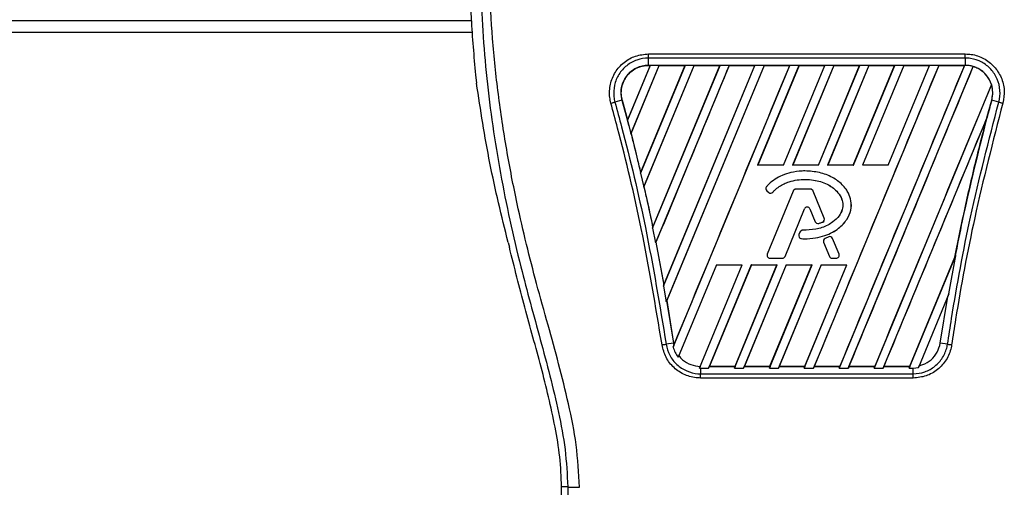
# Model space of a CAD drawing. Header units: millimetres. Extents: x 0 to 420, y 0 to 297.
# Tile 54 of 106: x 135.9 to 139.8, y 222.65 to 224.5. Entities that reach past the tile are written whole.
import ezdxf

# ---------------------------------------------------------------- set-up
doc = ezdxf.new("R2010")
doc.units = ezdxf.units.MM

msp = doc.modelspace()

# ---------------------------------------------------------------- linework, layer by layer
at = {"color": 7, "linetype": 'Continuous', "lineweight": 25}
for p, q in [((104.06549, 224.49537), (137.69009, 224.49537)), ((104.06184, 224.44892), (137.69373, 224.44892)), ((138.39124, 224.36261), (139.64572, 224.36261)), ((138.39124, 224.31753), (138.39124, 224.34625)), ((139.64572, 224.34625), (138.39124, 224.34625)), ((139.64572, 224.34625), (139.64572, 224.31753)), ((138.39819, 224.31749), (138.30828, 224.1004)), ((138.39767, 224.31714), (138.30835, 224.10158)), ((138.32204, 224.04683), (138.43415, 224.31749)), ((138.32259, 224.04713), (138.43438, 224.31714)), ((138.53647, 224.31749), (138.35974, 223.89083)), ((138.53595, 224.31714), (138.36052, 223.89375)), ((138.37258, 223.835), (138.57243, 224.31749)), ((138.37379, 223.83686), (138.57266, 224.31714)), ((139.64572, 224.31753), (138.39124, 224.31753)), ((138.39124, 224.31714), (138.39124, 224.31753)), ((138.39124, 224.31714), (138.39767, 224.31714)), ((138.39767, 224.31714), (138.39819, 224.31749)), ((138.43415, 224.31749), (138.39819, 224.31749)), ((138.40787, 223.67317), (138.67475, 224.31749)), ((138.40885, 223.67661), (138.67423, 224.31714)), ((138.71071, 224.31749), (138.41965, 223.61482)), ((138.43415, 224.31749), (138.43438, 224.31714)), ((138.43438, 224.31714), (138.53595, 224.31714)), ((138.45111, 223.44375), (138.81303, 224.31749)), ((138.45287, 223.4491), (138.8125, 224.31714)), ((138.84898, 224.31749), (138.46138, 223.38174)), ((138.84922, 224.31714), (138.46382, 223.38649)), ((138.48906, 223.20154), (138.9513, 224.31749)), ((138.53595, 224.31714), (138.53647, 224.31749)), ((138.57243, 224.31749), (138.53647, 224.31749)), ((138.57243, 224.31749), (138.57266, 224.31714)), ((138.57266, 224.31714), (138.67423, 224.31714)), ((138.67475, 224.31749), (138.67423, 224.31714)), ((138.71071, 224.31749), (138.67475, 224.31749)), ((138.71094, 224.31714), (138.71071, 224.31749)), ((138.71094, 224.31714), (138.8125, 224.31714)), ((138.81303, 224.31749), (138.8125, 224.31714)), ((138.84898, 224.31749), (138.81303, 224.31749)), ((138.98726, 224.31749), (138.82372, 223.92266)), ((138.98749, 224.31714), (138.82431, 223.92306)), ((138.84922, 224.31714), (138.84898, 224.31749)), ((138.84922, 224.31714), (138.95078, 224.31714)), ((138.92577, 223.92306), (139.08906, 224.31714)), ((138.92604, 223.92266), (139.08958, 224.31749)), ((138.9513, 224.31749), (138.95078, 224.31714)), ((138.98726, 224.31749), (138.9513, 224.31749)), ((139.12554, 224.31749), (138.96199, 223.92266)), ((139.12577, 224.31714), (138.96259, 223.92306)), ((138.98749, 224.31714), (138.98726, 224.31749)), ((138.98749, 224.31714), (139.08906, 224.31714)), ((139.54037, 224.31749), (139.04417, 223.11957)), ((139.06405, 223.92306), (139.22733, 224.31714)), ((139.06431, 223.92266), (139.22786, 224.31749)), ((139.08958, 224.31749), (139.08906, 224.31714)), ((139.12554, 224.31749), (139.08958, 224.31749)), ((139.26381, 224.31749), (139.10027, 223.92266)), ((139.26405, 224.31714), (139.10087, 223.92306)), ((139.12577, 224.31714), (139.12554, 224.31749)), ((139.12577, 224.31714), (139.22733, 224.31714)), ((139.64269, 224.31749), (139.14649, 223.11957)), ((139.18245, 223.11957), (139.67676, 224.31295)), ((139.20232, 223.92306), (139.36561, 224.31714)), ((139.20259, 223.92266), (139.36613, 224.31749)), ((139.22786, 224.31749), (139.22733, 224.31714)), ((139.26381, 224.31749), (139.22786, 224.31749)), ((139.40209, 224.31749), (139.23855, 223.92266)), ((139.40232, 224.31714), (139.23914, 223.92306)), ((139.26405, 224.31714), (139.26381, 224.31749)), ((139.26405, 224.31714), (139.36561, 224.31714)), ((139.3406, 223.92306), (139.50389, 224.31714)), ((139.34087, 223.92266), (139.50441, 224.31749)), ((139.36613, 224.31749), (139.36561, 224.31714)), ((139.40209, 224.31749), (139.36613, 224.31749)), ((139.40232, 224.31714), (139.40209, 224.31749)), ((139.40232, 224.31714), (139.50389, 224.31714)), ((139.50441, 224.31749), (139.50389, 224.31714)), ((139.54037, 224.31749), (139.50441, 224.31749)), ((139.5406, 224.31714), (139.54037, 224.31749)), ((139.5406, 224.31714), (139.64217, 224.31714)), ((139.64217, 224.31714), (139.64269, 224.31749)), ((139.64572, 224.31749), (139.64269, 224.31749)), ((139.64572, 224.31749), (139.64572, 224.31753)), ((139.67697, 224.31252), (139.67676, 224.31295)), ((137.70704, 224.27942), (137.71082, 224.24741)), ((139.74932, 224.24108), (139.28477, 223.11957)), ((139.74932, 224.24108), (139.74893, 224.2411)), ((138.28669, 224.18023), (138.25875, 224.17229)), ((138.28706, 224.18033), (138.28669, 224.18023)), ((138.28669, 224.18023), (138.31366, 224.07995)), ((138.28706, 224.18033), (138.30835, 224.10158)), ((139.75026, 224.18023), (139.75027, 224.18023)), ((139.77821, 224.17229), (139.75027, 224.18023)), ((139.32073, 223.11957), (139.73169, 224.11171)), ((139.73169, 224.11171), (139.72985, 224.1063)), ((138.30835, 224.10158), (138.30828, 224.1004)), ((138.31366, 224.07995), (138.32204, 224.04683)), ((138.32218, 224.04716), (138.32204, 224.04683)), ((138.32218, 224.04716), (138.32259, 224.04713)), ((138.32259, 224.04713), (138.36052, 223.89375)), ((138.82372, 223.92266), (138.82431, 223.92306)), ((138.92604, 223.92266), (138.82372, 223.92266)), ((138.92577, 223.92306), (138.82431, 223.92306)), ((138.92577, 223.92306), (138.92604, 223.92266)), ((138.96199, 223.92266), (138.96259, 223.92306)), ((139.06431, 223.92266), (138.96199, 223.92266)), ((139.06405, 223.92306), (138.96259, 223.92306)), ((139.06405, 223.92306), (139.06431, 223.92266)), ((139.10027, 223.92266), (139.10087, 223.92306)), ((139.20259, 223.92266), (139.10027, 223.92266)), ((139.20232, 223.92306), (139.10087, 223.92306)), ((139.20232, 223.92306), (139.20259, 223.92266)), ((139.23855, 223.92266), (139.23914, 223.92306)), ((139.34087, 223.92266), (139.23855, 223.92266)), ((139.3406, 223.92306), (139.23914, 223.92306)), ((139.3406, 223.92306), (139.34087, 223.92266)), ((138.35974, 223.89083), (138.36042, 223.89251)), ((138.35974, 223.89083), (138.37258, 223.835)), ((138.36052, 223.89375), (138.36042, 223.89251)), ((139.01077, 223.89946), (139.01077, 223.8995)), ((138.37338, 223.8369), (138.37258, 223.835)), ((138.37338, 223.8369), (138.37379, 223.83686)), ((138.85865, 223.83734), (138.85862, 223.83737)), ((138.85996, 223.82063), (138.85993, 223.8206)), ((138.85993, 223.8206), (138.86752, 223.81426)), ((138.85996, 223.82063), (138.86755, 223.8143)), ((138.96388, 223.82), (138.86187, 223.57013)), ((138.96392, 223.81998), (138.86191, 223.57012)), ((138.86755, 223.8143), (138.86752, 223.81426)), ((138.8839, 223.8156), (138.88393, 223.81558)), ((138.96392, 223.81998), (138.96388, 223.82)), ((138.97477, 223.82727), (138.97477, 223.82731)), ((139.03284, 223.82731), (138.97477, 223.82731)), ((139.03284, 223.82727), (138.97477, 223.82727)), ((139.03284, 223.82727), (139.03284, 223.82731)), ((139.04368, 223.81998), (139.04372, 223.82)), ((139.08748, 223.7127), (139.04368, 223.81998)), ((139.08752, 223.71272), (139.04372, 223.82)), ((138.93207, 223.56126), (139.00888, 223.7494)), ((138.9321, 223.56124), (139.00892, 223.74939)), ((139.00888, 223.7494), (139.00892, 223.74939)), ((139.03073, 223.7494), (139.03069, 223.74939)), ((139.03069, 223.74939), (139.05139, 223.69869)), ((139.03073, 223.7494), (139.05143, 223.69871)), ((139.05143, 223.69871), (139.05139, 223.69869)), ((139.06569, 223.69193), (139.0657, 223.69189)), ((139.0811, 223.69744), (139.08111, 223.6974)), ((139.08748, 223.7127), (139.08752, 223.71272)), ((138.40873, 223.67531), (138.40787, 223.67317)), ((138.40787, 223.67317), (138.41965, 223.61482)), ((138.40873, 223.67531), (138.40885, 223.67661)), ((138.99107, 223.65783), (138.98692, 223.64791)), ((138.98696, 223.64789), (138.98692, 223.64791)), ((138.99111, 223.65781), (138.98696, 223.64789)), ((138.99111, 223.65781), (138.99107, 223.65783)), ((139.00191, 223.665), (139.00191, 223.66504)), ((139.10486, 223.63859), (139.09086, 223.63257)), ((139.10487, 223.63855), (139.09087, 223.63254)), ((139.10487, 223.63855), (139.10486, 223.63859)), ((137.83604, 223.61693), (137.84081, 223.59773)), ((138.41965, 223.61482), (138.42062, 223.6171)), ((138.42062, 223.6171), (138.45272, 223.44775)), ((138.42102, 223.61706), (138.42062, 223.6171)), ((138.42102, 223.61706), (138.45287, 223.4491)), ((138.99709, 223.63167), (138.99708, 223.63163)), ((139.08465, 223.61734), (139.08461, 223.61732)), ((139.08461, 223.61732), (139.10751, 223.56124)), ((139.08465, 223.61734), (139.10755, 223.56126)), ((139.09087, 223.63254), (139.09086, 223.63257)), ((139.12035, 223.63221), (139.12038, 223.63223)), ((139.1457, 223.57012), (139.12035, 223.63221)), ((139.14574, 223.57013), (139.12038, 223.63223)), ((138.86191, 223.57012), (138.86187, 223.57013)), ((138.93207, 223.56126), (138.9321, 223.56124)), ((139.10755, 223.56126), (139.10751, 223.56124)), ((139.1457, 223.57012), (139.14574, 223.57013)), ((139.42305, 223.11957), (139.60777, 223.56552)), ((139.58076, 223.41352), (139.60777, 223.56552)), ((139.60777, 223.56552), (139.60479, 223.55842)), ((138.66016, 223.52779), (138.50891, 223.16265)), ((138.59342, 223.11964), (138.76248, 223.52779)), ((138.79843, 223.52779), (138.62934, 223.11957)), ((138.79871, 223.52738), (138.63279, 223.1266)), ((138.66016, 223.52779), (138.76248, 223.52779)), ((138.73166, 223.11957), (138.90075, 223.52779)), ((138.73405, 223.1266), (138.90014, 223.52738)), ((138.93671, 223.52779), (138.76762, 223.11957)), ((138.93699, 223.52738), (138.77106, 223.1266)), ((138.79843, 223.52779), (138.90075, 223.52779)), ((138.79871, 223.52738), (138.79843, 223.52779)), ((138.79871, 223.52738), (138.90014, 223.52738)), ((138.86994, 223.11957), (139.03903, 223.52779)), ((138.87233, 223.1266), (139.03841, 223.52738)), ((138.87276, 223.55397), (138.92122, 223.55397)), ((138.87276, 223.55397), (138.87276, 223.55393)), ((138.87276, 223.55393), (138.92122, 223.55393)), ((138.90075, 223.52779), (138.90014, 223.52738)), ((139.07499, 223.52779), (138.9059, 223.11957)), ((139.07526, 223.52738), (138.90934, 223.1266)), ((138.92122, 223.55397), (138.92122, 223.55393)), ((138.93671, 223.52779), (139.03903, 223.52779)), ((138.93699, 223.52738), (138.93671, 223.52779)), ((138.93699, 223.52738), (139.03841, 223.52738)), ((139.00822, 223.11957), (139.17731, 223.52779)), ((139.0106, 223.1266), (139.17669, 223.52738)), ((139.03903, 223.52779), (139.03841, 223.52738)), ((139.07499, 223.52779), (139.17731, 223.52779)), ((139.07526, 223.52738), (139.07499, 223.52779)), ((139.07526, 223.52738), (139.17669, 223.52738)), ((139.1184, 223.55397), (139.13485, 223.55397)), ((139.1184, 223.55397), (139.1184, 223.55393)), ((139.1184, 223.55393), (139.13485, 223.55393)), ((139.13485, 223.55397), (139.13485, 223.55393)), ((139.17731, 223.52779), (139.17669, 223.52738)), ((139.42543, 223.1266), (139.60443, 223.55853)), ((139.60479, 223.55842), (139.60443, 223.55853)), ((138.45272, 223.44775), (138.45111, 223.44375)), ((138.45111, 223.44375), (138.46138, 223.38174)), ((138.45272, 223.44775), (138.45287, 223.4491)), ((139.58076, 223.41352), (139.45977, 223.12141)), ((139.5763, 223.40263), (139.58076, 223.41352)), ((138.46138, 223.38174), (138.46342, 223.38653)), ((138.46342, 223.38653), (138.49032, 223.21856)), ((138.46382, 223.38649), (138.46342, 223.38653)), ((138.46382, 223.38649), (138.4907, 223.21861)), ((139.54664, 223.21856), (139.5763, 223.40263)), ((138.49032, 223.21856), (138.46165, 223.21387)), ((138.4907, 223.21861), (138.49032, 223.21856)), ((138.49032, 223.21856), (138.49214, 223.2092)), ((138.4907, 223.21861), (138.49224, 223.21044)), ((138.49214, 223.2092), (138.49224, 223.21044)), ((139.57531, 223.21387), (139.54664, 223.21856)), ((138.49214, 223.2092), (138.48906, 223.20154)), ((138.50891, 223.16265), (138.5115, 223.16864)), ((138.59602, 223.12624), (138.59342, 223.11964)), ((138.59342, 223.11964), (138.59748, 223.11957)), ((138.59748, 223.11957), (138.59748, 223.09676)), ((138.59748, 223.11957), (138.62934, 223.11957)), ((138.59748, 223.09676), (139.43947, 223.09676)), ((138.62934, 223.11957), (138.63223, 223.12623)), ((138.63279, 223.1266), (138.63223, 223.12623)), ((138.63223, 223.12623), (138.7343, 223.12623)), ((138.63279, 223.1266), (138.73405, 223.1266)), ((138.7343, 223.12623), (138.73166, 223.11957)), ((138.73166, 223.11957), (138.76762, 223.11957)), ((138.7343, 223.12623), (138.73405, 223.1266)), ((138.76762, 223.11957), (138.7705, 223.12623)), ((138.77106, 223.1266), (138.7705, 223.12623)), ((138.7705, 223.12623), (138.87257, 223.12623)), ((138.77106, 223.1266), (138.87233, 223.1266)), ((138.87257, 223.12623), (138.86994, 223.11957)), ((138.86994, 223.11957), (138.9059, 223.11957)), ((138.87257, 223.12623), (138.87233, 223.1266)), ((138.9059, 223.11957), (138.90878, 223.12623)), ((138.90934, 223.1266), (138.90878, 223.12623)), ((138.90878, 223.12623), (139.01085, 223.12623)), ((138.90934, 223.1266), (139.0106, 223.1266)), ((139.01085, 223.12623), (139.00822, 223.11957)), ((139.00822, 223.11957), (139.04417, 223.11957)), ((139.01085, 223.12623), (139.0106, 223.1266)), ((139.04417, 223.11957), (139.04706, 223.12623)), ((139.04762, 223.1266), (139.04706, 223.12623)), ((139.04706, 223.12623), (139.14913, 223.12623)), ((139.04762, 223.1266), (139.14888, 223.1266)), ((139.14649, 223.11957), (139.14913, 223.12623)), ((139.14649, 223.11957), (139.18245, 223.11957)), ((139.14888, 223.1266), (139.14913, 223.12623)), ((139.18534, 223.12623), (139.18245, 223.11957)), ((139.18534, 223.12623), (139.18589, 223.1266)), ((139.18534, 223.12623), (139.28741, 223.12623)), ((139.18589, 223.1266), (139.28716, 223.1266)), ((139.28477, 223.11957), (139.28741, 223.12623)), ((139.28477, 223.11957), (139.32073, 223.11957)), ((139.28716, 223.1266), (139.28741, 223.12623)), ((139.32361, 223.12623), (139.32073, 223.11957)), ((139.32361, 223.12623), (139.32417, 223.1266)), ((139.32361, 223.12623), (139.42568, 223.12623)), ((139.32417, 223.1266), (139.42543, 223.1266)), ((139.42568, 223.12623), (139.42305, 223.11957)), ((139.42305, 223.11957), (139.43947, 223.11957)), ((139.42568, 223.12623), (139.42543, 223.1266)), ((139.43947, 223.11957), (139.45977, 223.12141)), ((139.43947, 223.09676), (139.43947, 223.11957)), ((139.45977, 223.12141), (139.46295, 223.1288)), ((139.43947, 223.08001), (138.59748, 223.08001)), ((138.07199, 222.64878), (138.04776, 222.64878)), ((138.04776, 222.06958), (138.04776, 222.64878))]:
    msp.add_line(p, q, dxfattribs=at)
for centre, radius, start, end in [((139.64572, 224.20905), 0.10843, 73.36401, 90), ((139.64572, 224.20905), 0.10843, 344.58733, 17.18009), ((147.59494, 222.01758), 8.13733, 164.587332, 165.087235), ((130.44201, 222.01758), 8.13733, 14.681483, 14.830401), ((138.86746, 223.82963), 0.01176, 138.8059, 230.16689), ((138.86746, 223.82963), 0.01172, 138.8059, 230.16689), ((138.87505, 223.82329), 0.01176, 230.16689, 318.97709), ((138.87505, 223.82329), 0.01172, 230.16689, 318.97709), ((138.97477, 223.81555), 0.01176, 90, 157.79071), ((138.97477, 223.81555), 0.01172, 90, 157.79071), ((139.03284, 223.81555), 0.01176, 22.20929, 90), ((139.03284, 223.81555), 0.01172, 22.20929, 90), ((139.01981, 223.74494), 0.0118, 22.20926, 157.79071), ((139.01981, 223.74494), 0.01176, 22.20926, 157.79071), ((139.06228, 223.70314), 0.01176, 202.20926, 286.93498), ((139.06228, 223.70314), 0.01172, 202.20926, 286.93498), ((139.07664, 223.70827), 0.01172, 292.3787, 22.20929), ((139.07664, 223.70827), 0.01176, 292.3787, 22.20929), ((138.99777, 223.64337), 0.01176, 157.29049, 266.67135), ((138.99777, 223.64337), 0.01172, 157.29049, 266.67135), ((139.00192, 223.65329), 0.01176, 90.035, 157.29049), ((139.00192, 223.65329), 0.01172, 90.035, 157.29049), ((139.1095, 223.62778), 0.01176, 22.20926, 113.24584), ((139.1095, 223.62778), 0.01172, 22.20926, 113.24584), ((139.0955, 223.62177), 0.01176, 113.24584, 202.20927), ((139.0955, 223.62177), 0.01172, 113.24584, 202.20927), ((138.87276, 223.56569), 0.01176, 157.79071, 270), ((138.87276, 223.56569), 0.01172, 157.79071, 270), ((138.92122, 223.56569), 0.01172, 270, 337.79071), ((138.92122, 223.56569), 0.01176, 270, 337.79071), ((139.1184, 223.56569), 0.01176, 202.20927, 270), ((139.1184, 223.56569), 0.01172, 202.20927, 270), ((139.13485, 223.56569), 0.01176, 270, 22.20926), ((139.13485, 223.56569), 0.01172, 270, 22.20926)]:
    msp.add_arc(centre, radius, start, end, dxfattribs=at)
for points, knots in [([(137.94491, 226.33721), (137.94664, 226.3367), (137.95007, 226.33568), (137.95252, 226.3256), (137.95255, 226.30818), (137.94979, 226.28242), (137.94435, 226.24877), (137.93654, 226.20821), (137.92681, 226.16191), (137.91204, 226.09458), (137.8912, 226.00226), (137.86564, 225.88624), (137.83965, 225.76523), (137.80072, 225.57393), (137.7584, 225.31127), (137.72849, 224.97654), (137.72324, 224.62751), (137.7467, 224.26442), (137.80122, 223.88975), (137.86614, 223.59403), (137.92389, 223.37585), (137.96353, 223.23232), (138.00214, 223.08862), (138.03633, 222.94409), (138.06473, 222.79775), (138.06957, 222.69854), (138.07199, 222.64878)], [0, 0, 0, 0, 0.0154023, 0.0306186, 0.0458978, 0.0611515, 0.0763524, 0.0916759, 0.1069667, 0.1223964, 0.1531196, 0.1841395, 0.2146453, 0.2457555, 0.3295656, 0.4129092, 0.4960821, 0.5895924, 0.6838677, 0.7780859, 0.8151003, 0.8521196, 0.8891029, 0.926018, 0.9628961, 1, 1, 1, 1]), ([(138.11827, 222.6475), (138.11531, 222.70372), (138.10946, 222.81488), (138.07595, 222.97737), (138.03692, 223.13481), (137.99299, 223.29322), (137.94893, 223.45048), (137.90765, 223.61053), (137.86705, 223.787), (137.82844, 223.98519), (137.79558, 224.2032), (137.77286, 224.42234), (137.76028, 224.64571), (137.75916, 224.87336), (137.77003, 225.10455), (137.78913, 225.29839), (137.81016, 225.45281), (137.82807, 225.56446), (137.84747, 225.67138), (137.86821, 225.77646), (137.88513, 225.86129), (137.89797, 225.92325), (137.90589, 225.96127), (137.91434, 226.0011), (137.92313, 226.04261), (137.93145, 226.08197), (137.93865, 226.11607), (137.94433, 226.14351), (137.94962, 226.1694), (137.95448, 226.19381), (137.96043, 226.22475), (137.96682, 226.2604), (137.97207, 226.29568), (137.97475, 226.32254), (137.97473, 226.34078), (137.9724, 226.35169), (137.96895, 226.35294), (137.96719, 226.35357)], [0, 0, 0, 0, 0.0416065, 0.0822607, 0.1224589, 0.1616664, 0.2038605, 0.2432792, 0.2839298, 0.3378062, 0.3926111, 0.4469834, 0.500736, 0.5580634, 0.6153257, 0.6718893, 0.7021057, 0.7306132, 0.7555393, 0.7824984, 0.8098129, 0.8199097, 0.8308441, 0.8397938, 0.8517874, 0.8646543, 0.8727782, 0.8813003, 0.8891477, 0.8967682, 0.9048894, 0.9206626, 0.9367507, 0.9525373, 0.9679622, 0.9836747, 1, 1, 1, 1]), ([(137.6829, 224.72437), (137.68423, 224.65016), (137.6869, 224.50155), (137.70032, 224.35352), (137.70704, 224.27942)], [0, 0, 0, 0, 0.4994117, 1, 1, 1, 1]), ([(138.24283, 224.16785), (138.2411, 224.17549), (138.23556, 224.19995), (138.2383, 224.24316), (138.25816, 224.29187), (138.29323, 224.33097), (138.33929, 224.3575), (138.37392, 224.36091), (138.39124, 224.36261)], [0, 0, 0, 0, 0.0832071, 0.2665167, 0.4498454, 0.6332, 0.8165872, 1, 1, 1, 1]), ([(138.39124, 224.34625), (138.39124, 224.34625), (138.37584, 224.34625), (138.3448, 224.34098), (138.30369, 224.31816), (138.27242, 224.283), (138.25456, 224.23951), (138.25258, 224.20104), (138.25689, 224.17902), (138.25875, 224.17229), (138.25875, 224.17229)], [0, 0, 0, 0, 0.0000055, 0.1834583, 0.3668775, 0.5502427, 0.7335551, 0.916819, 0.9999945, 1, 1, 1, 1]), ([(139.64572, 224.36261), (139.65356, 224.36225), (139.67862, 224.36109), (139.71957, 224.34697), (139.76127, 224.31488), (139.78965, 224.2707), (139.803, 224.21926), (139.79708, 224.18499), (139.79413, 224.16785)], [0, 0, 0, 0, 0.0833374, 0.2666908, 0.4500227, 0.6333366, 0.8166497, 1, 1, 1, 1]), ([(139.77821, 224.17229), (139.77821, 224.17229), (139.7823, 224.18712), (139.78548, 224.21841), (139.77443, 224.26408), (139.74888, 224.30358), (139.7117, 224.33238), (139.67512, 224.34455), (139.65272, 224.34625), (139.64572, 224.34625), (139.64572, 224.34625)], [0, 0, 0, 0, 0.0000055, 0.1832742, 0.3665623, 0.5498794, 0.7332389, 0.9166359, 0.9999945, 1, 1, 1, 1]), ([(138.39124, 224.31753), (138.38301, 224.31698), (138.36635, 224.31588), (138.343, 224.30719), (138.3218, 224.29365), (138.30505, 224.27634), (138.29179, 224.25472), (138.28356, 224.22968), (138.28171, 224.20341), (138.28521, 224.18714), (138.28669, 224.18023)], [0, 0, 0, 0, 0.1237655, 0.2503736, 0.3703256, 0.5005035, 0.6094744, 0.7500718, 0.8937812, 1, 1, 1, 1]), ([(138.28706, 224.18033), (138.286, 224.18488), (138.28218, 224.20121), (138.28331, 224.23074), (138.29486, 224.26094), (138.31397, 224.28659), (138.33962, 224.30628), (138.36831, 224.31609), (138.38582, 224.31689), (138.39124, 224.31714)], [0, 0, 0, 0, 0.0706224, 0.2538188, 0.4370182, 0.5516914, 0.7348755, 0.9180598, 1, 1, 1, 1]), ([(138.71094, 224.31714), (138.65696, 224.18677), (138.56034, 223.95341), (138.46368, 223.72005), (138.42102, 223.61706)], [0, 0, 0, 0, 0.5586506, 1, 1, 1, 1]), ([(138.49224, 223.21044), (138.56867, 223.39489), (138.72151, 223.76378), (138.87436, 224.13269), (138.95078, 224.31714)], [0, 0, 0, 0, 0.4999993, 1, 1, 1, 1]), ([(139.5406, 224.31714), (139.45843, 224.11871), (139.29409, 223.72187), (139.12977, 223.32503), (139.04762, 223.1266)], [0, 0, 0, 0, 0.50000118, 1, 1, 1, 1]), ([(139.64217, 224.31714), (139.55996, 224.11871), (139.39554, 223.72186), (139.2311, 223.32502), (139.14888, 223.1266)], [0, 0, 0, 0, 0.5000012, 1, 1, 1, 1]), ([(139.18589, 223.1266), (139.26773, 223.32425), (139.43141, 223.71956), (139.59511, 224.11487), (139.67697, 224.31252)], [0, 0, 0, 0, 0.4999948, 1, 1, 1, 1]), ([(139.75027, 224.18023), (139.75192, 224.18824), (139.7553, 224.20458), (139.75311, 224.22987), (139.7454, 224.25435), (139.7323, 224.27596), (139.7148, 224.29389), (139.694, 224.30718), (139.6705, 224.31588), (139.65398, 224.31698), (139.64572, 224.31753)], [0, 0, 0, 0, 0.1226685, 0.2503669, 0.3773233, 0.5066033, 0.6272913, 0.7516804, 0.8758155, 1, 1, 1, 1]), ([(139.74893, 224.2411), (139.74767, 224.24476), (139.74243, 224.25985), (139.72653, 224.28368), (139.70153, 224.30352), (139.68355, 224.31011), (139.67697, 224.31252)], [0, 0, 0, 0, 0.1103691, 0.4554647, 0.8005267, 1, 1, 1, 1]), ([(137.83604, 223.61693), (137.81044, 223.72097), (137.75915, 223.92937), (137.72695, 224.14128), (137.71082, 224.24741)], [0, 0, 0, 0, 0.4991859, 1, 1, 1, 1]), ([(139.74893, 224.2411), (139.67198, 224.05534), (139.51807, 223.68383), (139.36413, 223.31234), (139.28716, 223.1266)], [0, 0, 0, 0, 0.50000151, 1, 1, 1, 1]), ([(138.44532, 223.21134), (138.41975, 223.36525), (138.37187, 223.65342), (138.29629, 223.97089), (138.25174, 224.13503), (138.24283, 224.16785)], [0, 0, 0, 0, 0.4783741, 0.8956847, 1, 1, 1, 1]), ([(138.25875, 224.17229), (138.26767, 224.1394), (138.31231, 223.97491), (138.38801, 223.6568), (138.43602, 223.36806), (138.46165, 223.21387)], [0, 0, 0, 0, 0.1043199, 0.5216962, 1, 1, 1, 1]), ([(139.57531, 223.21387), (139.58049, 223.24757), (139.60639, 223.41614), (139.66603, 223.73764), (139.73917, 224.02105), (139.77821, 224.17229)], [0, 0, 0, 0, 0.1043778, 0.5220268, 1, 1, 1, 1]), ([(139.79413, 224.16785), (139.75516, 224.01693), (139.68213, 223.73411), (139.62265, 223.41323), (139.5968, 223.24498), (139.59164, 223.21135)], [0, 0, 0, 0, 0.4778978, 0.8956147, 1, 1, 1, 1]), ([(139.60479, 223.55842), (139.6116, 223.59302), (139.62527, 223.66243), (139.64725, 223.76516), (139.67045, 223.86764), (139.69467, 223.9683), (139.72113, 224.07288), (139.74015, 224.14294), (139.75027, 224.18023)], [0, 0, 0, 0, 0.165626, 0.3322637, 0.4933703, 0.6590619, 0.8185207, 1, 1, 1, 1]), ([(139.77821, 224.17229), (139.77931, 224.17198), (139.7815, 224.17136), (139.78545, 224.17025), (139.7897, 224.16907), (139.79265, 224.16826), (139.79413, 224.16785)], [0, 0, 0, 0, 0.25, 0.4999999, 0.75, 1, 1, 1, 1]), ([(139.32417, 223.1266), (139.39177, 223.28988), (139.52697, 223.61645), (139.66222, 223.94301), (139.72985, 224.1063)], [0, 0, 0, 0, 0.4999874, 1, 1, 1, 1]), ([(139.72985, 224.1063), (139.69603, 223.97209), (139.65023, 223.79038), (139.61392, 223.60658), (139.60443, 223.55853)], [0, 0, 0, 0, 0.738548, 1, 1, 1, 1]), ([(138.32218, 224.04716), (138.32655, 224.03009), (138.33496, 223.99717), (138.34772, 223.94562), (138.35597, 223.9111), (138.36042, 223.89251)], [0, 0, 0, 0, 0.33173267, 0.63995822, 1, 1, 1, 1]), ([(139.01077, 223.8995), (139.00705, 223.89944), (138.9884, 223.89915), (138.95791, 223.89462), (138.91218, 223.8797), (138.87912, 223.85949), (138.86165, 223.84064), (138.85862, 223.83737)], [0, 0, 0, 0, 0.0660895, 0.3315654, 0.5433039, 0.9206958, 1, 1, 1, 1]), ([(139.01077, 223.89946), (139.00705, 223.8994), (138.9884, 223.89911), (138.95791, 223.89458), (138.91219, 223.87966), (138.87914, 223.85946), (138.86168, 223.84061), (138.85865, 223.83734)], [0, 0, 0, 0, 0.0661031, 0.3316338, 0.543369, 0.9207507, 1, 1, 1, 1]), ([(138.99708, 223.63163), (139.0008, 223.63146), (139.01942, 223.63062), (139.05065, 223.63297), (139.08826, 223.64229), (139.11888, 223.65552), (139.14335, 223.67112), (139.1624, 223.68849), (139.18054, 223.71149), (139.19487, 223.74262), (139.19537, 223.77979), (139.18581, 223.80771), (139.17302, 223.82884), (139.15355, 223.8517), (139.12626, 223.8714), (139.09481, 223.88551), (139.05861, 223.89669), (139.03006, 223.89837), (139.01077, 223.8995)], [0, 0, 0, 0, 0.0216485, 0.1085696, 0.181144, 0.2464075, 0.3019116, 0.3494067, 0.395787, 0.4720387, 0.5441864, 0.6064196, 0.6414469, 0.6875628, 0.7804714, 0.8342793, 0.8880601, 1, 1, 1, 1]), ([(138.99709, 223.63167), (139.0008, 223.6315), (139.01942, 223.63066), (139.05065, 223.63301), (139.08826, 223.64233), (139.11887, 223.65555), (139.14333, 223.67116), (139.16237, 223.68852), (139.1805, 223.71151), (139.19483, 223.74263), (139.19533, 223.77979), (139.18577, 223.8077), (139.17299, 223.82882), (139.15352, 223.85167), (139.12624, 223.87137), (139.09479, 223.88548), (139.0586, 223.89665), (139.03005, 223.89833), (139.01077, 223.89946)], [0, 0, 0, 0, 0.021654, 0.108597, 0.1811744, 0.2464393, 0.3019418, 0.3494353, 0.3958126, 0.4720538, 0.5441906, 0.6064137, 0.6414373, 0.6875521, 0.7804583, 0.8342673, 0.8880492, 1, 1, 1, 1]), ([(138.37338, 223.8369), (138.37943, 223.81022), (138.39163, 223.75645), (138.403, 223.7025), (138.40873, 223.67531)], [0, 0, 0, 0, 0.4960575, 1, 1, 1, 1]), ([(138.37379, 223.83686), (138.38385, 223.79213), (138.39585, 223.73878), (138.40704, 223.68525), (138.40885, 223.67661)], [0, 0, 0, 0, 0.8384081, 1, 1, 1, 1]), ([(138.8839, 223.8156), (138.88642, 223.81834), (138.89892, 223.83184), (138.92101, 223.84601), (138.95142, 223.85811), (138.99037, 223.86716), (139.03305, 223.8668), (139.0726, 223.85818), (139.1048, 223.84567), (139.13435, 223.82488), (139.15418, 223.79661), (139.16219, 223.77102), (139.15968, 223.74534), (139.14647, 223.71907), (139.12476, 223.6994), (139.09442, 223.67966), (139.05344, 223.66669), (139.01945, 223.66558), (139.00191, 223.665)], [0, 0, 0, 0, 0.02048151, 0.10123706, 0.1411481, 0.20053395, 0.32025982, 0.37209728, 0.4227446, 0.50983388, 0.56613734, 0.6101353, 0.65451252, 0.70460974, 0.76844106, 0.8131858, 0.90357765, 1, 1, 1, 1]), ([(138.88393, 223.81558), (138.88645, 223.81831), (138.89895, 223.83181), (138.92104, 223.84598), (138.95144, 223.85807), (138.99038, 223.86712), (139.03305, 223.86676), (139.07259, 223.85814), (139.10478, 223.84563), (139.13432, 223.82485), (139.15415, 223.7966), (139.16215, 223.77102), (139.15964, 223.74535), (139.14644, 223.7191), (139.12474, 223.69943), (139.0944, 223.67969), (139.05343, 223.66673), (139.01945, 223.66562), (139.00191, 223.66504)], [0, 0, 0, 0, 0.0204876, 0.1012466, 0.1411592, 0.2005511, 0.320289, 0.3721273, 0.4227766, 0.5098651, 0.5661571, 0.6101424, 0.654507, 0.7045939, 0.7684171, 0.8131629, 0.9035569, 1, 1, 1, 1]), ([(139.06569, 223.69193), (139.06746, 223.69249), (139.07095, 223.69359), (139.07609, 223.69543), (139.07943, 223.69677), (139.0811, 223.69744)], [0, 0, 0, 0, 0.340666, 0.67017272, 1, 1, 1, 1]), ([(139.0657, 223.69189), (139.06748, 223.69245), (139.07096, 223.69355), (139.0761, 223.69539), (139.07944, 223.69673), (139.08111, 223.6974)], [0, 0, 0, 0, 0.3405858, 0.6701326, 1, 1, 1, 1]), ([(138.04776, 222.64878), (138.04612, 222.68858), (138.04284, 222.76824), (138.01544, 222.92703), (137.96784, 223.12427), (137.9007, 223.35973), (137.86077, 223.51839), (137.84081, 223.59773)], [0, 0, 0, 0, 0.1226487, 0.2454767, 0.4957363, 0.7478713, 1, 1, 1, 1]), ([(138.59748, 223.08001), (138.59373, 223.0801), (138.57277, 223.08058), (138.53482, 223.09017), (138.49105, 223.11897), (138.45801, 223.16069), (138.44955, 223.19446), (138.44532, 223.21134)], [0, 0, 0, 0, 0.0515719, 0.2884831, 0.5255349, 0.7627603, 1, 1, 1, 1]), ([(138.46165, 223.21387), (138.46165, 223.21387), (138.46393, 223.19865), (138.47372, 223.16874), (138.50234, 223.13147), (138.54164, 223.10575), (138.57544, 223.09744), (138.59414, 223.09676), (138.59748, 223.09676), (138.59748, 223.09676)], [0, 0, 0, 0, 0.0000072, 0.2373779, 0.4746162, 0.7116191, 0.9484337, 0.9999928, 1, 1, 1, 1]), ([(139.43947, 223.09676), (139.43947, 223.09676), (139.45482, 223.09676), (139.48577, 223.10201), (139.5268, 223.12476), (139.55807, 223.15979), (139.57135, 223.19204), (139.5748, 223.21051), (139.57531, 223.21387), (139.57531, 223.21387)], [0, 0, 0, 0, 0.0000072, 0.236697, 0.4734509, 0.7103734, 0.9475589, 0.9999928, 1, 1, 1, 1]), ([(139.59164, 223.21135), (139.59099, 223.20759), (139.58741, 223.18686), (139.5723, 223.15068), (139.5374, 223.11164), (139.49134, 223.08511), (139.45676, 223.08171), (139.43947, 223.08001)], [0, 0, 0, 0, 0.052396, 0.2895037, 0.5264141, 0.7632194, 1, 1, 1, 1]), ([(139.46295, 223.1288), (139.46775, 223.13008), (139.48491, 223.13465), (139.51155, 223.15088), (139.53699, 223.18103), (139.54342, 223.20605), (139.54664, 223.21856)], [0, 0, 0, 0, 0.1145462, 0.4096455, 0.704796, 1, 1, 1, 1]), ([(139.57531, 223.21387), (139.57643, 223.21369), (139.57869, 223.21333), (139.58274, 223.21269), (139.58709, 223.21203), (139.59012, 223.21157), (139.59164, 223.21135)], [0, 0, 0, 0, 0.25, 0.5, 0.75, 1, 1, 1, 1]), ([(138.48906, 223.20154), (138.49138, 223.19469), (138.49609, 223.18076), (138.50459, 223.16875), (138.50891, 223.16265)], [0, 0, 0, 0, 0.49167818, 1, 1, 1, 1]), ([(138.5115, 223.16864), (138.51638, 223.16306), (138.52966, 223.14784), (138.55863, 223.13055), (138.58372, 223.12766), (138.59602, 223.12624)], [0, 0, 0, 0, 0.2281145, 0.6214095, 1, 1, 1, 1]), ([(138.07199, 222.64878), (138.07183, 222.58616), (138.07149, 222.45879), (138.07083, 222.2646), (138.07006, 222.067), (138.06921, 221.87677), (138.06833, 221.69626), (138.06765, 221.56721), (138.06718, 221.48066), (138.06694, 221.43607), (138.06669, 221.39062), (138.06643, 221.34431), (138.06616, 221.29715), (138.06589, 221.24985), (138.0656, 221.19988), (138.06527, 221.14466), (138.0649, 221.0809), (138.06447, 221.00862), (138.06401, 220.93114), (138.06351, 220.84521), (138.06293, 220.75276), (138.06219, 220.65417), (138.06122, 220.56106), (138.05985, 220.47577), (138.05789, 220.39866), (138.05501, 220.32645), (138.05162, 220.26766), (138.0482, 220.2186), (138.04504, 220.17876), (138.04228, 220.14447), (138.03958, 220.12247), (138.03751, 220.11335), (138.03577, 220.10884), (138.03435, 220.10657), (138.03285, 220.10538), (138.03183, 220.10537), (138.03131, 220.10537)], [0, 0, 0, 0, 0.0694688, 0.1412908, 0.2154694, 0.2887805, 0.3524933, 0.4159279, 0.4321232, 0.4486368, 0.4654688, 0.4826193, 0.5000881, 0.5178753, 0.535169, 0.5556239, 0.5792402, 0.6060176, 0.6359563, 0.6653451, 0.7015159, 0.7387188, 0.7750553, 0.8054444, 0.8348007, 0.8638698, 0.8931347, 0.9126927, 0.9334716, 0.9528765, 0.9643483, 0.9751988, 0.9808952, 0.9869973, 0.9933587, 1, 1, 1, 1]), ([(138.07199, 222.64878), (138.07305, 222.64863), (138.07525, 222.64831), (138.08618, 222.64789), (138.10123, 222.64759), (138.11272, 222.64753), (138.11827, 222.6475)], [0, 0, 0, 0, 0.2412015, 0.5, 0.7587985, 1, 1, 1, 1])]:
    msp.add_open_spline(points, degree=3, knots=knots, dxfattribs=at)
for points in [[(138.39124, 224.34625), (138.39124, 224.34738), (138.39124, 224.34963), (138.39124, 224.35369), (138.39124, 224.35805), (138.39124, 224.36109), (138.39124, 224.36261)], [(139.64572, 224.34625), (139.64572, 224.34738), (139.64572, 224.34963), (139.64572, 224.35369), (139.64572, 224.35805), (139.64572, 224.36109), (139.64572, 224.36261)], [(138.24283, 224.16785), (138.24431, 224.16826), (138.24726, 224.16908), (138.2515, 224.17026), (138.25545, 224.17136), (138.25765, 224.17198), (138.25875, 224.17229)], [(138.44532, 223.21134), (138.44684, 223.21156), (138.44986, 223.21202), (138.45422, 223.21269), (138.45827, 223.21332), (138.46052, 223.21369), (138.46165, 223.21387)], [(138.59748, 223.08001), (138.59748, 223.08156), (138.59748, 223.08465), (138.59748, 223.08912), (138.59748, 223.09328), (138.59748, 223.0956), (138.59748, 223.09676)], [(139.43947, 223.08001), (139.43947, 223.08156), (139.43947, 223.08465), (139.43947, 223.08912), (139.43947, 223.09328), (139.43947, 223.0956), (139.43947, 223.09676)]]:
    msp.add_open_spline(points, degree=3, dxfattribs=at)

doc.saveas('drawing.dxf')
